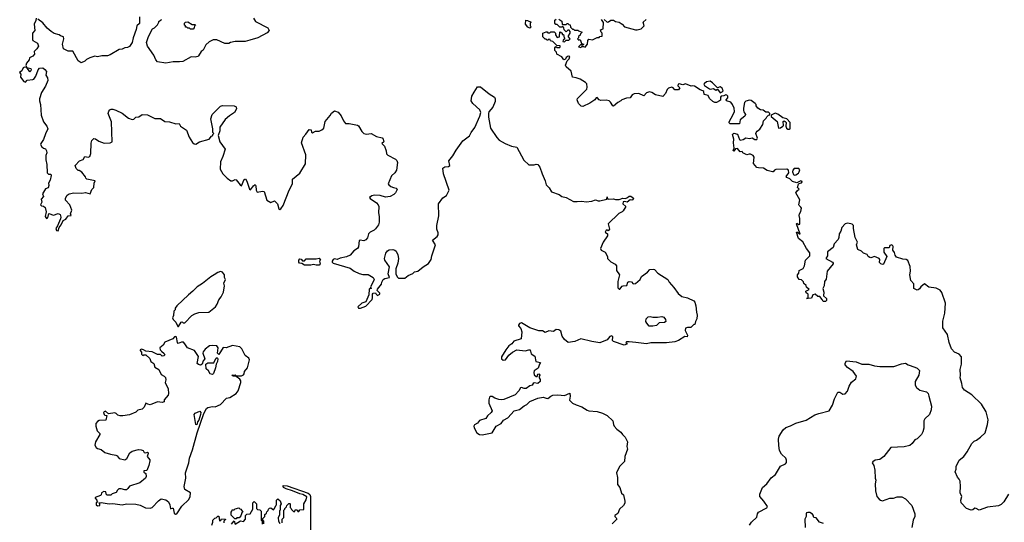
# Model space of a CAD drawing. Extents: x 1980017 to 2252640, y 74400 to 266395.
# Tile 135 of 256: x 2071312 to 2082109, y 167902 to 173414. Entities that reach past the tile are written whole.
import ezdxf

# ---------------------------------------------------------------- set-up
doc = ezdxf.new("R2010")
doc.units = 0

msp = doc.modelspace()

# ---------------------------------------------------------------- linework, layer by layer
at = {"layer": '0CON20XD'}
for points in [[(2071492, 173432), (2071491, 173405), (2071470, 173365), (2071478, 173295), (2071453, 173265), (2071453, 173195), (2071458, 173185), (2071508, 173155), (2071520, 173125), (2071502, 173095), (2071473, 173065), (2071476, 173034), (2071456, 173014), (2071420, 172995), (2071418, 172975), (2071386, 172935), (2071381, 172911), (2071390, 172890), (2071435, 172877), (2071440, 172865), (2071436, 172854), (2071423, 172843), (2071390, 172890), (2071365, 172892), (2071352, 172885), (2071336, 172854), (2071312, 172835), (2071324, 172815), (2071322, 172785), (2071358, 172735), (2071375, 172728), (2071395, 172750), (2071455, 172756), (2071468, 172762), (2071489, 172795), (2071516, 172865), (2071529, 172881), (2071565, 172884), (2071588, 172868), (2071606, 172845), (2071600, 172805), (2071617, 172775), (2071620, 172745), (2071596, 172684), (2071553, 172615), (2071528, 172545), (2071528, 172525), (2071542, 172485), (2071548, 172365), (2071573, 172293), (2071610, 172245), (2071620, 172215), (2071597, 172163), (2071572, 172098), (2071544, 172056), (2071542, 172045), (2071555, 172020), (2071573, 172003), (2071596, 171996), (2071607, 171977), (2071610, 171955), (2071600, 171925), (2071598, 171875), (2071610, 171825), (2071612, 171735), (2071628, 171718), (2071655, 171720), (2071656, 171706), (2071647, 171653), (2071628, 171622), (2071633, 171595), (2071625, 171570), (2071595, 171560), (2071562, 171505), (2071572, 171475), (2071547, 171445), (2071556, 171414), (2071540, 171385), (2071552, 171372), (2071575, 171367), (2071592, 171355), (2071602, 171305), (2071591, 171255), (2071605, 171233), (2071621, 171239), (2071633, 171287), (2071685, 171271), (2071735, 171287), (2071757, 171277), (2071763, 171247), (2071760, 171230), (2071728, 171152), (2071710, 171125), (2071715, 171102), (2071735, 171100), (2071747, 171135), (2071767, 171163), (2071790, 171210), (2071817, 171225), (2071845, 171262), (2071878, 171265), (2071870, 171285), (2071883, 171325), (2071864, 171384), (2071813, 171435), (2071814, 171456), (2071832, 171488)], [(2072626, 173444), (2072625, 173370), (2072596, 173345), (2072591, 173305), (2072557, 173215), (2072547, 173165), (2072515, 173120), (2072495, 173108), (2072464, 173106), (2072435, 173092), (2072405, 173087), (2072305, 173028), (2072275, 173018), (2072215, 173018), (2072165, 173008), (2072135, 173012), (2072080, 172995), (2072044, 172976), (2072025, 172958), (2071985, 172942), (2071952, 172962), (2071895, 173068), (2071845, 173068), (2071794, 173094), (2071781, 173145), (2071798, 173205), (2071794, 173224), (2071760, 173235), (2071745, 173248), (2071692, 173262), (2071658, 173285), (2071615, 173320), (2071565, 173380), (2071511, 173421)], [(2073875, 173430), (2073900, 173395), (2074035, 173326), (2074047, 173295), (2074025, 173270), (2073924, 173216), (2073835, 173189), (2073784, 173176), (2073677, 173173), (2073625, 173162), (2073605, 173152), (2073563, 173153), (2073473, 173193), (2073435, 173192), (2073389, 173171), (2073352, 173138), (2073325, 173080), (2073302, 173065), (2073275, 173018), (2073265, 173010), (2073235, 173003), (2073193, 173007), (2073100, 172955), (2073065, 172950), (2072995, 172950), (2072915, 172936), (2072825, 172953), (2072804, 172974), (2072783, 173025), (2072714, 173124), (2072703, 173165), (2072725, 173230), (2072770, 173315), (2072790, 173325), (2072822, 173358), (2072840, 173385), (2072840, 173395), (2072855, 173410), (2072870, 173415)], [(2076905, 173322), (2076885, 173332), (2076858, 173365), (2076863, 173407), (2076880, 173405), (2076920, 173385), (2076910, 173375), (2076910, 173345), (2076920, 173335), (2076905, 173322)], [(2080393, 171183), (2080364, 171176), (2080327, 171133), (2080317, 171095), (2080300, 171065), (2080296, 171025), (2080286, 171005), (2080244, 170956), (2080231, 170915), (2080171, 170869), (2080171, 170825), (2080154, 170795), (2080225, 170754), (2080234, 170745), (2080234, 170736), (2080167, 170655), (2080155, 170570), (2080138, 170542), (2080133, 170495), (2080118, 170465), (2080132, 170425), (2080127, 170385), (2080160, 170355), (2080160, 170335), (2080147, 170323), (2080122, 170322), (2080113, 170345), (2080085, 170378), (2080065, 170380), (2080035, 170402), (2080010, 170395), (2079995, 170360), (2079940, 170355), (2079960, 170360), (2079960, 170405), (2079935, 170420), (2079932, 170435), (2079970, 170455), (2079942, 170482), (2079938, 170498), (2079912, 170522), (2079908, 170538), (2079885, 170560), (2079860, 170565), (2079842, 170595), (2079840, 170615), (2079857, 170633), (2079860, 170665), (2079903, 170687), (2079917, 170715), (2079931, 170775), (2079976, 170825), (2079977, 170857), (2079942, 170905), (2079899, 170979), (2079854, 171014), (2079830, 171085), (2079840, 171085), (2079870, 171060), (2079830, 171175), (2079835, 171182), (2079855, 171169), (2079868, 171172), (2079866, 171235), (2079859, 171265), (2079864, 171285), (2079880, 171310), (2079884, 171345), (2079879, 171359), (2079859, 171375), (2079856, 171385), (2079867, 171437), (2079823, 171515), (2079840, 171540), (2079860, 171555), (2079841, 171575), (2079851, 171609), (2079861, 171619), (2079886, 171625), (2079893, 171635), (2079891, 171641), (2079880, 171645), (2079835, 171626), (2079785, 171641), (2079758, 171668), (2079724, 171684), (2079719, 171695), (2079748, 171735), (2079742, 171762), (2079725, 171775), (2079605, 171771), (2079589, 171765), (2079575, 171744), (2079566, 171744), (2079510, 171760), (2079470, 171785), (2079415, 171788), (2079394, 171794), (2079360, 171835), (2079367, 171907), (2079354, 171924), (2079328, 171938), (2079311, 171939), (2079285, 171930), (2079242, 171955), (2079235, 171970), (2079213, 171963), (2079182, 172002), (2079163, 171997), (2079145, 171972), (2079135, 171980), (2079148, 172005), (2079139, 172065), (2079144, 172104), (2079130, 172155), (2079145, 172168), (2079185, 172160), (2079205, 172100), (2079214, 172094), (2079245, 172100), (2079275, 172119), (2079315, 172112), (2079345, 172117), (2079375, 172098), (2079395, 172099), (2079404, 172115), (2079383, 172165), (2079387, 172175), (2079398, 172192), (2079428, 172212), (2079460, 172265), (2079470, 172305), (2079498, 172332), (2079505, 172350), (2079522, 172368), (2079538, 172372), (2079538, 172385), (2079525, 172400), (2079495, 172398), (2079465, 172420), (2079435, 172424), (2079405, 172442), (2079388, 172468), (2079388, 172485), (2079378, 172495), (2079335, 172526), (2079315, 172531), (2079275, 172520), (2079259, 172505), (2079248, 172445), (2079248, 172418), (2079252, 172402), (2079272, 172375), (2079263, 172357), (2079214, 172316), (2079205, 172270), (2079105, 172270), (2079093, 172283), (2079092, 172295), (2079137, 172373), (2079152, 172408), (2079148, 172445), (2079130, 172485), (2079109, 172509), (2079062, 172522), (2079060, 172535), (2079077, 172555), (2079076, 172575), (2079067, 172587), (2079055, 172589), (2079035, 172579), (2079005, 172574), (2078999, 172565), (2078998, 172532), (2078988, 172522), (2078955, 172504), (2078935, 172504), (2078915, 172515), (2078875, 172551), (2078861, 172581), (2078820, 172595), (2078814, 172625), (2078805, 172634), (2078775, 172643), (2078714, 172684), (2078695, 172690), (2078675, 172686), (2078615, 172709), (2078585, 172700), (2078545, 172710), (2078533, 172707), (2078530, 172690), (2078550, 172665), (2078535, 172644), (2078495, 172643), (2078477, 172667), (2078465, 172672), (2078426, 172664), (2078411, 172649), (2078396, 172605), (2078365, 172570), (2078285, 172589), (2078245, 172616), (2078219, 172621), (2078185, 172610), (2078155, 172580), (2078103, 172603), (2078049, 172601), (2078030, 172590), (2078005, 172558), (2077966, 172554), (2077916, 172534), (2077905, 172524), (2077873, 172507), (2077825, 172466), (2077815, 172470), (2077790, 172510), (2077775, 172522), (2077745, 172530), (2077685, 172527), (2077668, 172535), (2077645, 172560), (2077635, 172558), (2077618, 172535), (2077565, 172498), (2077487, 172463), (2077470, 172465), (2077440, 172495), (2077427, 172535), (2077430, 172550), (2077530, 172650), (2077536, 172675), (2077530, 172710), (2077516, 172726), (2077460, 172760), (2077415, 172776), (2077375, 172782), (2077358, 172848), (2077306, 172895), (2077296, 172915), (2077316, 172964), (2077338, 172985), (2077345, 173010), (2077328, 173012), (2077305, 173000), (2077298, 172982), (2077280, 172975), (2077258, 173008), (2077202, 173035), (2077198, 173058), (2077180, 173075), (2077180, 173105), (2077192, 173118), (2077205, 173110), (2077235, 173110), (2077240, 173115), (2077238, 173128), (2077202, 173132), (2077160, 173175), (2077132, 173182), (2077128, 173198), (2077115, 173200), (2077105, 173190), (2077095, 173190), (2077085, 173200), (2077075, 173200), (2077050, 173225), (2077050, 173265), (2077085, 173280), (2077095, 173280), (2077105, 173270), (2077125, 173270), (2077135, 173280), (2077175, 173280), (2077187, 173267), (2077188, 173248), (2077205, 173220), (2077230, 173225), (2077235, 173280), (2077248, 173278), (2077260, 173265), (2077262, 173252), (2077275, 173250), (2077283, 173213), (2077290, 173205), (2077272, 173188), (2077270, 173175), (2077285, 173170), (2077305, 173190), (2077335, 173190), (2077350, 173205), (2077330, 173225), (2077330, 173235), (2077350, 173265), (2077350, 173285), (2077338, 173298), (2077325, 173300), (2077305, 173280), (2077283, 173303), (2077280, 173325), (2077268, 173338), (2077255, 173330), (2077235, 173330), (2077205, 173360), (2077192, 173362), (2077180, 173375), (2077182, 173408), (2077195, 173420)], [(2077225, 173420), (2077258, 173398), (2077260, 173365), (2077265, 173360), (2077305, 173360), (2077315, 173370), (2077325, 173370), (2077335, 173360), (2077348, 173358), (2077352, 173332), (2077375, 173310), (2077385, 173310), (2077395, 173300), (2077435, 173300), (2077442, 173292), (2077480, 173275), (2077462, 173258), (2077460, 173245), (2077442, 173228), (2077440, 173215), (2077430, 173205), (2077445, 173190), (2077458, 173198), (2077472, 173152), (2077500, 173145), (2077485, 173130), (2077475, 173140), (2077462, 173138), (2077442, 173115), (2077465, 173110), (2077475, 173120), (2077495, 173120), (2077515, 173112), (2077540, 173145), (2077542, 173185), (2077555, 173200), (2077595, 173192), (2077645, 173220), (2077665, 173220), (2077675, 173230), (2077698, 173232), (2077700, 173265), (2077690, 173275), (2077683, 173303), (2077710, 173315), (2077714, 173384), (2077694, 173415)], [(2077723, 173415), (2077755, 173388), (2077770, 173390), (2077795, 173409), (2077825, 173410), (2077845, 173392), (2077885, 173385), (2077920, 173365), (2077945, 173337), (2078064, 173304), (2078084, 173304), (2078126, 173314), (2078160, 173345), (2078151, 173385), (2078184, 173415)], [(2073215, 173310), (2073185, 173310), (2073175, 173320), (2073155, 173320), (2073145, 173330), (2073132, 173332), (2073130, 173345), (2073120, 173355), (2073120, 173375), (2073130, 173385), (2073155, 173389), (2073205, 173360), (2073235, 173360), (2073240, 173355), (2073230, 173345), (2073227, 173323), (2073215, 173310)], [(2071832, 171488), (2071856, 171504), (2071905, 171516), (2071995, 171511), (2072035, 171517), (2072086, 171504), (2072105, 171550), (2072126, 171574), (2072128, 171622), (2072140, 171645), (2072048, 171665), (2072038, 171675), (2072035, 171690), (2071993, 171743), (2071965, 171760), (2071955, 171760), (2071932, 171782), (2071920, 171815), (2071970, 171865), (2072009, 171881), (2072025, 171912), (2072065, 171906), (2072081, 171915), (2072092, 171945), (2072095, 172060), (2072105, 172090), (2072125, 172110), (2072145, 172108), (2072182, 172082), (2072238, 172058), (2072306, 172064), (2072326, 172074), (2072319, 172295), (2072283, 172385), (2072289, 172411), (2072302, 172425), (2072315, 172432), (2072335, 172433), (2072365, 172423), (2072435, 172389), (2072504, 172334), (2072545, 172320), (2072565, 172324), (2072587, 172343), (2072620, 172350), (2072657, 172373), (2072715, 172371), (2072795, 172330), (2072855, 172331), (2072905, 172298), (2072955, 172294), (2073025, 172273), (2073060, 172275), (2073077, 172247), (2073141, 172201), (2073170, 172125), (2073208, 172068), (2073225, 172051), (2073245, 172049), (2073285, 172073), (2073390, 172105), (2073414, 172136), (2073430, 172145), (2073430, 172155), (2073440, 172165), (2073430, 172175), (2073432, 172215), (2073408, 172325), (2073423, 172375), (2073473, 172425), (2073516, 172464), (2073535, 172473), (2073665, 172468), (2073685, 172458), (2073690, 172435), (2073667, 172395), (2073612, 172358), (2073565, 172318), (2073508, 172235), (2073507, 172195), (2073488, 172145), (2073507, 172075), (2073566, 171995), (2073539, 171915), (2073513, 171855), (2073510, 171775), (2073540, 171725), (2073588, 171675), (2073628, 171648), (2073645, 171648), (2073675, 171660), (2073686, 171656), (2073731, 171601), (2073745, 171592), (2073775, 171660), (2073787, 171667), (2073804, 171644), (2073834, 171554), (2073845, 171548), (2073875, 171592), (2073895, 171608), (2073903, 171593), (2073904, 171545), (2073915, 171522), (2073975, 171532), (2073995, 171528), (2074022, 171435), (2074065, 171410), (2074108, 171428), (2074140, 171395), (2074155, 171340), (2074165, 171333), (2074175, 171338), (2074201, 171375), (2074266, 171545), (2074304, 171615), (2074304, 171666), (2074385, 171730), (2074447, 171833), (2074452, 171932), (2074404, 172065), (2074420, 172125), (2074452, 172158), (2074485, 172209), (2074507, 172205), (2074512, 172182), (2074525, 172173), (2074555, 172190), (2074595, 172192), (2074625, 172204), (2074647, 172225), (2074663, 172297), (2074718, 172362), (2074731, 172389), (2074765, 172413), (2074805, 172401), (2074838, 172358), (2074863, 172303), (2074885, 172276), (2074926, 172274), (2075016, 172256), (2075029, 172249), (2075065, 172187), (2075085, 172166), (2075115, 172158), (2075165, 172164), (2075224, 172134), (2075287, 172117), (2075299, 172105), (2075304, 172076), (2075284, 172055), (2075314, 172025), (2075331, 171975), (2075334, 171944), (2075349, 171929), (2075432, 171885), (2075448, 171868), (2075456, 171846), (2075443, 171765), (2075426, 171735), (2075390, 171700), (2075352, 171615), (2075361, 171601), (2075384, 171584), (2075410, 171575), (2075440, 171565), (2075450, 171555), (2075448, 171545), (2075432, 171515), (2075415, 171498), (2075374, 171476), (2075325, 171469), (2075264, 171484), (2075205, 171488), (2075175, 171482), (2075150, 171465), (2075154, 171454), (2075226, 171406), (2075245, 171382), (2075251, 171365), (2075248, 171295), (2075256, 171254), (2075256, 171195), (2075246, 171164), (2075215, 171120), (2075198, 171105), (2075154, 171085), (2075139, 171065), (2075125, 171020), (2075109, 171001), (2075085, 170989), (2075045, 170996), (2075035, 170992), (2075028, 170922), (2075015, 170903), (2074975, 170878), (2074937, 170833), (2074896, 170814), (2074825, 170799), (2074795, 170783), (2074765, 170793), (2074750, 170785), (2074740, 170765), (2074740, 170755), (2074750, 170745), (2074935, 170688), (2074982, 170655), (2075035, 170631), (2075075, 170619), (2075135, 170618), (2075189, 170585), (2075198, 170565), (2075194, 170546), (2075160, 170485), (2075168, 170462), (2075155, 170470), (2075143, 170457), (2075142, 170395), (2075109, 170321), (2075066, 170304), (2075022, 170265), (2075029, 170249), (2075051, 170249), (2075109, 170271), (2075176, 170344), (2075182, 170365), (2075182, 170405), (2075190, 170415), (2075215, 170420), (2075220, 170405), (2075235, 170390), (2075260, 170405), (2075260, 170415), (2075233, 170443), (2075235, 170460), (2075280, 170515), (2075283, 170535), (2075300, 170565), (2075315, 170574), (2075368, 170585), (2075353, 170625), (2075368, 170705), (2075318, 170775), (2075314, 170795), (2075327, 170855), (2075345, 170878), (2075365, 170890), (2075405, 170893), (2075425, 170886), (2075439, 170875), (2075459, 170835), (2075466, 170795), (2075458, 170742), (2075438, 170682), (2075438, 170625), (2075450, 170595), (2075465, 170580), (2075535, 170580), (2075573, 170607), (2075625, 170630), (2075643, 170647), (2075680, 170655), (2075737, 170703), (2075795, 170740), (2075826, 170785), (2075833, 170823), (2075872, 170945), (2075840, 170995), (2075890, 171035), (2075902, 171055), (2075902, 171075), (2075887, 171115), (2075887, 171155), (2075907, 171263), (2075904, 171396), (2075951, 171459), (2075993, 171487), (2076022, 171545), (2075959, 171725), (2075954, 171786), (2075975, 171800), (2076015, 171802), (2076031, 171815), (2076017, 171865), (2076061, 171919), (2076097, 171983), (2076172, 172085), (2076245, 172140), (2076262, 172175), (2076305, 172230), (2076360, 172355), (2076368, 172395), (2076358, 172425), (2076282, 172495), (2076264, 172524), (2076269, 172575), (2076295, 172620), (2076334, 172676), (2076365, 172678), (2076459, 172599), (2076518, 172565), (2076527, 172547), (2076528, 172515), (2076500, 172455), (2076458, 172402), (2076452, 172385), (2076452, 172345), (2076476, 172225), (2076545, 172120), (2076572, 172092), (2076635, 172055), (2076705, 172028), (2076764, 172014), (2076842, 171872), (2076895, 171822), (2076955, 171822), (2076975, 171830), (2076996, 171826), (2077017, 171795), (2077040, 171725), (2077076, 171645), (2077085, 171602), (2077118, 171568), (2077143, 171525), (2077227, 171497), (2077258, 171475), (2077305, 171462), (2077385, 171419), (2077425, 171419), (2077475, 171424), (2077525, 171418), (2077585, 171424), (2077625, 171440), (2077655, 171426), (2077675, 171429), (2077750, 171445), (2077755, 171470), (2077760, 171450), (2077767, 171447), (2077825, 171450), (2077847, 171443), (2077885, 171442), (2077925, 171458), (2077955, 171453), (2077977, 171463), (2077995, 171480), (2078015, 171480), (2078042, 171455), (2078035, 171438), (2078025, 171433), (2078005, 171438), (2077975, 171412), (2077945, 171420), (2077930, 171415), (2077928, 171395), (2077960, 171365), (2077931, 171319), (2077918, 171305), (2077883, 171287), (2077766, 171175), (2077780, 171115), (2077765, 171100), (2077756, 171106), (2077742, 171105), (2077732, 171085), (2077760, 171065), (2077760, 171045), (2077710, 170975), (2077680, 170905), (2077687, 170887), (2077734, 170864), (2077757, 170817), (2077758, 170795), (2077795, 170758), (2077843, 170733), (2077858, 170715), (2077858, 170665), (2077890, 170615), (2077873, 170543), (2077870, 170475), (2077885, 170460), (2077895, 170460), (2077918, 170492), (2077930, 170495), (2077971, 170499), (2077981, 170535), (2077996, 170544), (2078020, 170540), (2078038, 170518), (2078065, 170520), (2078117, 170565), (2078131, 170599), (2078198, 170645), (2078222, 170675), (2078259, 170679), (2078273, 170673), (2078310, 170635), (2078420, 170565), (2078434, 170534), (2078485, 170478), (2078532, 170412), (2078575, 170380), (2078635, 170363), (2078705, 170332), (2078717, 170315), (2078727, 170275), (2078733, 170205), (2078742, 170175), (2078738, 170135), (2078722, 170105), (2078715, 170070), (2078705, 170070), (2078672, 170038), (2078635, 170040), (2078615, 170030), (2078610, 170005), (2078636, 169955), (2078630, 169935), (2078605, 169938), (2078535, 169897), (2078495, 169882), (2078405, 169871), (2078235, 169870), (2078185, 169858), (2078068, 169872), (2077995, 169882), (2077965, 169880), (2077960, 169875), (2077970, 169865), (2077970, 169855), (2077940, 169845), (2077823, 169883), (2077814, 169895), (2077816, 169936), (2077807, 169947), (2077785, 169940), (2077755, 169904), (2077675, 169871), (2077585, 169883), (2077465, 169914), (2077400, 169885), (2077327, 169873), (2077286, 169906), (2077262, 169945), (2077245, 169998), (2077225, 170011), (2077195, 170018), (2077166, 169994), (2077115, 170000), (2077075, 169983), (2077045, 170000), (2077005, 170001), (2076905, 170036), (2076815, 170090), (2076795, 170083), (2076783, 170065), (2076784, 170055), (2076807, 170027), (2076819, 169989), (2076813, 169915), (2076732, 169888), (2076710, 169860), (2076678, 169838)], [(2078995, 172613), (2079017, 172623), (2079025, 172635), (2079015, 172661), (2078995, 172679), (2078965, 172668), (2078911, 172721), (2078885, 172738), (2078845, 172733), (2078821, 172715), (2078816, 172705), (2078821, 172691), (2078875, 172656), (2078885, 172652), (2078919, 172659), (2078945, 172641), (2078965, 172650), (2078995, 172613)], [(2079755, 172212), (2079760, 172215), (2079760, 172285), (2079726, 172325), (2079679, 172339), (2079625, 172376), (2079595, 172387), (2079552, 172368), (2079552, 172352), (2079618, 172298), (2079634, 172224), (2079655, 172228), (2079680, 172245), (2079687, 172255), (2079684, 172296), (2079695, 172303), (2079708, 172298), (2079717, 172285), (2079713, 172245), (2079720, 172225), (2079735, 172212), (2079755, 172212)], [(2079805, 171710), (2079825, 171711), (2079851, 171729), (2079861, 171745), (2079868, 171768), (2079855, 171782), (2079805, 171782), (2079790, 171765), (2079788, 171745), (2079796, 171716), (2079805, 171710)], [(2082155, 168210), (2082106, 168125), (2082075, 168096), (2082046, 168084), (2081925, 168067), (2081835, 168036), (2081800, 168055), (2081785, 168057), (2081765, 168040), (2081745, 168034), (2081694, 168054), (2081637, 168115), (2081633, 168145), (2081642, 168185), (2081626, 168226), (2081630, 168295), (2081624, 168355), (2081616, 168376), (2081596, 168396), (2081572, 168455), (2081582, 168485), (2081582, 168515), (2081615, 168582), (2081665, 168622), (2081703, 168675), (2081752, 168765), (2081779, 168791), (2081805, 168802), (2081847, 168835), (2081900, 168885), (2081926, 168975), (2081931, 169025), (2081911, 169115), (2081858, 169198), (2081755, 169300), (2081672, 169352), (2081650, 169380), (2081643, 169425), (2081624, 169485), (2081629, 169515), (2081624, 169576), (2081641, 169635), (2081639, 169715), (2081616, 169746), (2081565, 169768), (2081531, 169805), (2081503, 169873), (2081485, 169960), (2081434, 170034), (2081434, 170106), (2081456, 170194), (2081464, 170305), (2081425, 170423), (2081405, 170447), (2081361, 170469), (2081282, 170482), (2081235, 170517), (2081195, 170486), (2081179, 170461), (2081165, 170451), (2081155, 170448), (2081117, 170465), (2081118, 170518), (2081084, 170555), (2081072, 170615), (2081080, 170655), (2081076, 170706), (2081052, 170772), (2081035, 170784), (2080995, 170789), (2080929, 170809), (2080912, 170832), (2080905, 170862), (2080888, 170885), (2080889, 170925), (2080886, 170935), (2080875, 170943), (2080854, 170936), (2080845, 170912), (2080797, 170913), (2080790, 170905), (2080788, 170865), (2080820, 170815), (2080786, 170734), (2080775, 170730), (2080755, 170737), (2080742, 170752), (2080743, 170785), (2080736, 170796), (2080685, 170817), (2080645, 170803), (2080635, 170807), (2080617, 170817), (2080605, 170840), (2080565, 170852), (2080542, 170875), (2080505, 170892), (2080489, 170945), (2080499, 170975), (2080474, 171025), (2080457, 171125), (2080457, 171157), (2080442, 171172), (2080393, 171183)], [(2074565, 170720), (2074535, 170730), (2074505, 170720), (2074435, 170720), (2074405, 170740), (2074380, 170745), (2074372, 170755), (2074372, 170775), (2074385, 170790), (2074398, 170788), (2074415, 170770), (2074435, 170770), (2074455, 170790), (2074565, 170790), (2074595, 170800), (2074610, 170775), (2074600, 170765), (2074608, 170735), (2074595, 170722), (2074565, 170720)], [(2073055, 170050), (2073084, 170096), (2073095, 170100), (2073105, 170090), (2073125, 170090), (2073201, 170169), (2073232, 170188), (2073278, 170202), (2073385, 170208), (2073458, 170265), (2073477, 170293), (2073495, 170340), (2073522, 170375), (2073548, 170425), (2073557, 170495), (2073552, 170525), (2073568, 170565), (2073558, 170588), (2073558, 170615), (2073536, 170646), (2073515, 170652), (2073485, 170642), (2073446, 170614), (2073408, 170595), (2073318, 170522), (2073258, 170485), (2073212, 170435), (2073162, 170398), (2073034, 170276), (2073018, 170252), (2073017, 170233), (2073003, 170217), (2072999, 170171), (2072989, 170145), (2072994, 170125), (2073023, 170095), (2073045, 170050), (2073055, 170050)], [(2078255, 170053), (2078215, 170053), (2078188, 170085), (2078180, 170105), (2078184, 170134), (2078203, 170157), (2078225, 170160), (2078255, 170150), (2078305, 170150), (2078355, 170158), (2078375, 170150), (2078396, 170125), (2078397, 170105), (2078385, 170093), (2078325, 170091), (2078295, 170060), (2078255, 170053)], [(2073020, 167990), (2073035, 167994), (2073090, 168080), (2073168, 168152), (2073183, 168185), (2073184, 168224), (2073125, 168262), (2073117, 168295), (2073134, 168385), (2073130, 168445), (2073166, 168555), (2073175, 168605), (2073207, 168695), (2073257, 168885), (2073333, 169097), (2073361, 169149), (2073375, 169162), (2073425, 169172), (2073455, 169168), (2073516, 169194), (2073580, 169265), (2073615, 169272), (2073685, 169313), (2073707, 169345), (2073736, 169435), (2073737, 169455), (2073725, 169473), (2073685, 169500), (2073655, 169503), (2073640, 169515), (2073675, 169518), (2073688, 169508), (2073705, 169508), (2073745, 169510), (2073765, 169518), (2073775, 169530), (2073778, 169555), (2073811, 169595), (2073831, 169685), (2073825, 169702), (2073785, 169730), (2073747, 169805), (2073725, 169828), (2073645, 169841), (2073575, 169816), (2073545, 169818), (2073495, 169742), (2073482, 169755), (2073488, 169815), (2073475, 169837), (2073425, 169841), (2073394, 169836), (2073345, 169802), (2073325, 169770), (2073320, 169755), (2073342, 169695), (2073326, 169674), (2073314, 169636), (2073295, 169627), (2073272, 169632), (2073260, 169645), (2073272, 169722), (2073228, 169785), (2073154, 169814), (2073125, 169860), (2073107, 169877), (2073085, 169878), (2073052, 169862), (2073043, 169873), (2073032, 169932), (2073025, 169938), (2073010, 169935), (2072990, 169915), (2072904, 169876), (2072887, 169845), (2072850, 169815), (2072852, 169795), (2072869, 169779), (2072895, 169754), (2072903, 169737), (2072894, 169726), (2072876, 169724), (2072855, 169742), (2072825, 169744), (2072765, 169771), (2072695, 169778), (2072670, 169795), (2072648, 169802), (2072632, 169795), (2072632, 169785), (2072648, 169768), (2072650, 169745), (2072662, 169732), (2072672, 169738), (2072697, 169737), (2072739, 169699), (2072750, 169665), (2072785, 169642), (2072794, 169605), (2072838, 169578), (2072865, 169522), (2072898, 169505), (2072911, 169491), (2072916, 169466), (2072909, 169435), (2072940, 169365), (2072946, 169315), (2072941, 169295), (2072897, 169245), (2072895, 169222), (2072875, 169217), (2072825, 169224), (2072745, 169192), (2072716, 169196), (2072695, 169207), (2072678, 169165), (2072655, 169143), (2072607, 169133), (2072585, 169111), (2072515, 169082), (2072445, 169069), (2072415, 169069), (2072388, 169078), (2072372, 169095), (2072355, 169103), (2072285, 169092), (2072255, 169121), (2072240, 169115), (2072233, 169105), (2072240, 169085), (2072245, 169078), (2072268, 169075), (2072258, 169022), (2072185, 169018), (2072164, 169006), (2072148, 168985), (2072148, 168955), (2072162, 168905), (2072190, 168875), (2072190, 168865), (2072142, 168785), (2072138, 168748), (2072152, 168722), (2072165, 168710), (2072205, 168702), (2072247, 168667), (2072308, 168648), (2072365, 168639), (2072380, 168630), (2072405, 168600), (2072465, 168588), (2072487, 168603), (2072522, 168665), (2072545, 168682), (2072615, 168699), (2072646, 168696), (2072665, 168688), (2072676, 168666), (2072695, 168663), (2072715, 168670), (2072720, 168665), (2072722, 168655), (2072712, 168625), (2072738, 168588), (2072741, 168575), (2072730, 168525), (2072705, 168472), (2072674, 168465), (2072675, 168452), (2072696, 168436), (2072700, 168405), (2072693, 168387), (2072630, 168335), (2072515, 168300), (2072499, 168271), (2072485, 168259), (2072465, 168258), (2072425, 168270), (2072401, 168269), (2072386, 168255), (2072371, 168229), (2072326, 168214), (2072312, 168198), (2072275, 168198), (2072265, 168202), (2072256, 168235), (2072235, 168241), (2072210, 168225), (2072207, 168203), (2072200, 168195), (2072140, 168175), (2072140, 168165), (2072160, 168145), (2072160, 168135), (2072170, 168125), (2072150, 168115), (2072150, 168095), (2072165, 168082), (2072190, 168085), (2072190, 168105), (2072180, 168115), (2072205, 168120), (2072295, 168104), (2072335, 168110), (2072435, 168094), (2072485, 168106), (2072585, 168102), (2072635, 168089), (2072691, 168061), (2072745, 168058), (2072765, 168066), (2072835, 168139), (2072865, 168159), (2072915, 168148), (2072946, 168126), (2072960, 168095), (2072965, 168050), (2072985, 168059), (2072995, 168057), (2073005, 168003), (2073020, 167990)], [(2076678, 169838), (2076644, 169795), (2076597, 169715), (2076595, 169693), (2076615, 169680), (2076638, 169682), (2076675, 169734), (2076715, 169766), (2076765, 169794), (2076855, 169781), (2076895, 169795), (2076910, 169795), (2076921, 169751), (2076962, 169725), (2076972, 169665), (2077022, 169655), (2077012, 169638), (2076999, 169591), (2076955, 169562), (2076949, 169545), (2076955, 169518), (2076975, 169502), (2076988, 169502), (2076994, 169526), (2077005, 169530), (2077012, 169525), (2077017, 169515), (2077010, 169505), (2077010, 169485), (2077019, 169469), (2077020, 169445), (2076995, 169424), (2076955, 169432), (2076942, 169425), (2076933, 169407), (2076905, 169397), (2076865, 169370), (2076845, 169370), (2076815, 169382), (2076805, 169378), (2076786, 169345), (2076745, 169301), (2076620, 169250), (2076595, 169244), (2076565, 169249), (2076522, 169262), (2076495, 169281), (2076475, 169280), (2076466, 169274), (2076456, 169244), (2076458, 169208), (2076492, 169125), (2076482, 169105), (2076442, 169068), (2076425, 169040), (2076355, 169019), (2076331, 168989), (2076299, 168971), (2076291, 168955), (2076295, 168937), (2076325, 168884), (2076355, 168866), (2076385, 168863), (2076492, 168885), (2076536, 168955), (2076593, 168985), (2076617, 169023), (2076665, 169049), (2076735, 169123), (2076795, 169139), (2076845, 169181), (2076875, 169195), (2076905, 169226), (2076995, 169264), (2077054, 169274), (2077085, 169262), (2077105, 169261), (2077135, 169286), (2077160, 169295), (2077215, 169301), (2077285, 169292), (2077345, 169320), (2077348, 169285), (2077341, 169241), (2077375, 169210), (2077415, 169190), (2077477, 169167), (2077535, 169130), (2077555, 169123), (2077645, 169117), (2077705, 169098), (2077753, 169073), (2077818, 169015), (2077823, 168975), (2077833, 168955), (2077862, 168922), (2077905, 168892), (2077922, 168865), (2077952, 168835), (2077978, 168785), (2077972, 168735), (2077977, 168705), (2077947, 168625), (2077945, 168570), (2077888, 168515), (2077857, 168445), (2077867, 168395), (2077868, 168315), (2077894, 168284), (2077912, 168222), (2077932, 168202), (2077948, 168135), (2077947, 168113), (2077934, 168086), (2077890, 168045), (2077873, 167997), (2077838, 167975), (2077838, 167965), (2077855, 167950), (2077860, 167935), (2077808, 167885)], [(2073425, 169524), (2073402, 169532), (2073384, 169564), (2073359, 169585), (2073354, 169636), (2073375, 169651), (2073441, 169649), (2073465, 169698), (2073478, 169708), (2073484, 169694), (2073482, 169665), (2073466, 169635), (2073461, 169595), (2073436, 169534), (2073425, 169524)], [(2079315, 167870), (2079338, 167905), (2079395, 167960), (2079402, 167995), (2079415, 168012), (2079505, 168061), (2079513, 168075), (2079472, 168135), (2079428, 168185), (2079428, 168212), (2079458, 168285), (2079507, 168325), (2079552, 168388), (2079601, 168425), (2079655, 168518), (2079710, 168545), (2079722, 168558), (2079722, 168582), (2079712, 168605), (2079665, 168650), (2079645, 168690), (2079636, 168746), (2079634, 168815), (2079639, 168845), (2079684, 168915), (2079715, 168941), (2079765, 168959), (2079825, 168991), (2079935, 169022), (2080031, 169079), (2080076, 169094), (2080188, 169125), (2080227, 169185), (2080247, 169255), (2080285, 169330), (2080305, 169328), (2080338, 169308), (2080365, 169310), (2080391, 169339), (2080407, 169395), (2080432, 169438), (2080482, 169475), (2080488, 169505), (2080452, 169555), (2080391, 169601), (2080365, 169630), (2080363, 169647), (2080378, 169672), (2080485, 169661), (2080546, 169636), (2080625, 169638), (2080685, 169619), (2080745, 169609), (2080898, 169612), (2080981, 169639), (2081025, 169648), (2081055, 169628), (2081130, 169605), (2081155, 169592), (2081180, 169565), (2081172, 169515), (2081133, 169445), (2081132, 169405), (2081145, 169382), (2081182, 169352), (2081255, 169332), (2081274, 169314), (2081283, 169285), (2081311, 169175), (2081306, 169134), (2081288, 169085), (2081237, 169035), (2081227, 169015), (2081228, 168935), (2081217, 168893), (2081202, 168865), (2081153, 168817), (2081130, 168805), (2081098, 168765), (2081074, 168746), (2081011, 168729), (2080865, 168722), (2080787, 168623), (2080745, 168591), (2080695, 168584), (2080667, 168565), (2080661, 168555), (2080677, 168525), (2080690, 168475), (2080693, 168385), (2080700, 168365), (2080694, 168325), (2080697, 168247), (2080712, 168185), (2080737, 168157), (2080750, 168145), (2080775, 168138), (2080855, 168167), (2080895, 168167), (2080935, 168181), (2080985, 168181), (2081025, 168160), (2081096, 168085), (2081128, 167995), (2081128, 167965), (2081110, 167925), (2081096, 167845)], [(2073255, 168970), (2073244, 168975), (2073226, 169085), (2073235, 169099), (2073289, 169119), (2073298, 169108), (2073296, 169085), (2073278, 169022), (2073262, 169005), (2073255, 168970)], [(2074190, 167895), (2074190, 167935), (2074210, 167955), (2074210, 168035), (2074220, 168045), (2074220, 168055), (2074238, 168072), (2074242, 168088), (2074262, 168108), (2074275, 168110), (2074280, 168105), (2074280, 168065), (2074290, 168055), (2074292, 168042), (2074315, 168020), (2074328, 168022), (2074335, 168040), (2074355, 168040), (2074362, 168022), (2074375, 168020), (2074385, 168040), (2074428, 168042), (2074430, 168105), (2074455, 168150), (2074463, 168183), (2074417, 168207), (2074385, 168213), (2074305, 168248), (2074235, 168268), (2074207, 168285), (2074200, 168295), (2074202, 168305), (2074245, 168303), (2074475, 168223), (2074495, 168208), (2074500, 168185), (2074502, 167775)], [(2073635, 167880), (2073665, 167920), (2073675, 167880), (2073735, 167920), (2073765, 167910), (2073790, 167935), (2073790, 167975), (2073805, 167990), (2073840, 167995), (2073870, 168045), (2073870, 168115), (2073885, 168130), (2073910, 168105), (2073910, 168055), (2073922, 168042), (2073945, 168040), (2073960, 168025), (2073960, 167925), (2073970, 167915), (2073972, 167882)], [(2073990, 167885), (2073990, 167915), (2073980, 167925), (2073980, 167945), (2074000, 167965), (2074002, 167988), (2074018, 168002), (2074022, 168018), (2074038, 168032), (2074040, 168045), (2074052, 168058), (2074065, 168060), (2074095, 168040), (2074108, 168052), (2074120, 168085), (2074130, 168095), (2074130, 168145), (2074145, 168160), (2074167, 168137), (2074178, 168105), (2074170, 168085), (2074170, 168035), (2074163, 168027), (2074160, 167985), (2074148, 167952), (2074150, 167915), (2074165, 167890)], [(2073685, 167940), (2073672, 167942), (2073632, 167982), (2073630, 168015), (2073640, 168025), (2073642, 168038), (2073665, 168040), (2073675, 168050), (2073715, 168060), (2073725, 168050), (2073738, 168048), (2073760, 168015), (2073750, 168005), (2073738, 167972), (2073718, 167952), (2073695, 167950), (2073685, 167940)], [(2080125, 167890), (2080084, 167904), (2080045, 167950), (2080020, 167955), (2080015, 167980), (2080005, 167992), (2079978, 168008), (2079955, 168010), (2079942, 168005), (2079937, 167995), (2079938, 167965), (2079922, 167935), (2079927, 167845)], [(2073418, 167872), (2073430, 167905), (2073430, 167925), (2073452, 167948), (2073468, 167952), (2073485, 167970), (2073495, 167970), (2073505, 167920), (2073518, 167922), (2073525, 167940), (2073568, 167938), (2073568, 167932), (2073550, 167915), (2073550, 167895)]]:
    msp.add_lwpolyline(points, dxfattribs=at)

doc.saveas('drawing.dxf')
